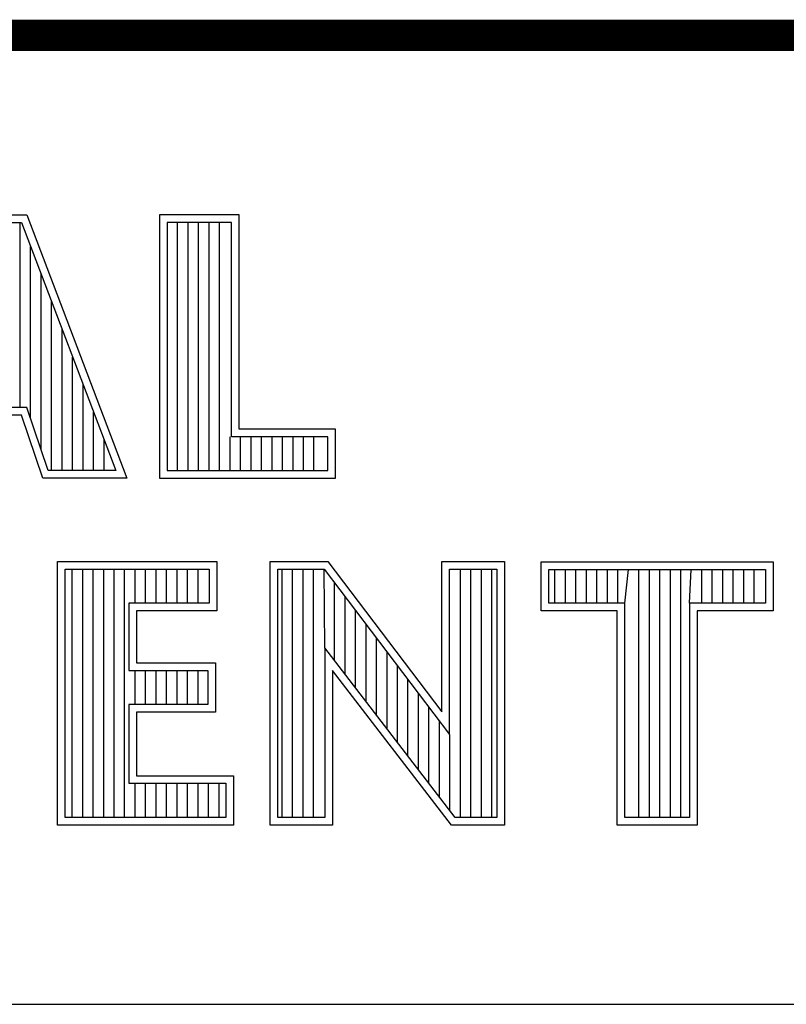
# Model space of a CAD drawing. Header units: inches. Extents: x 0 to 34, y 0 to 22.
# Tile 17 of 29: x 30.139 to 30.63, y 2.38 to 3.01. Entities that reach past the tile are written whole.
import ezdxf

# ---------------------------------------------------------------- set-up
doc = ezdxf.new("R2010")
doc.units = ezdxf.units.IN
doc.header["$LTSCALE"] = 1.87
doc.header["$MEASUREMENT"] = 0
doc.layers.get('0').update_dxf_attribs({"linetype": 'CONTINUOUS'})

msp = doc.modelspace()

# ---------------------------------------------------------------- linework, layer by layer
at = {"color": 2, "linetype": 'CONTINUOUS'}
for p, q in [((30.10125, 2.88513), (30.14376, 2.88513)), ((30.10453, 2.88025), (30.14039, 2.88025)), ((30.13952, 2.7618), (30.13952, 2.88025)), ((30.14039, 2.88025), (30.20063, 2.72157)), ((30.14376, 2.88513), (30.2077, 2.71669)), ((30.27954, 2.88513), (30.22867, 2.88513)), ((30.22867, 2.88513), (30.22867, 2.71669)), ((30.27466, 2.88025), (30.23355, 2.88025)), ((30.23355, 2.88025), (30.23355, 2.72157)), ((30.24019, 2.72157), (30.24019, 2.88025)), ((30.2469, 2.72157), (30.2469, 2.88025)), ((30.25361, 2.72157), (30.25361, 2.88025)), ((30.26032, 2.72157), (30.26032, 2.88025)), ((30.26704, 2.72157), (30.26704, 2.88025)), ((30.27466, 2.74318), (30.27466, 2.88025)), ((30.27954, 2.74806), (30.27954, 2.88513)), ((30.14623, 2.75482), (30.14623, 2.86487)), ((30.15294, 2.73488), (30.15294, 2.84719)), ((30.15965, 2.72157), (30.15965, 2.82951)), ((30.16636, 2.72157), (30.16636, 2.81183)), ((30.17307, 2.72157), (30.17307, 2.79415)), ((30.17978, 2.72157), (30.17978, 2.77647)), ((30.14388, 2.7618), (30.08516, 2.7618)), ((30.15742, 2.72157), (30.14388, 2.7618)), ((30.14037, 2.75692), (30.08846, 2.75692)), ((30.15391, 2.71669), (30.14037, 2.75692)), ((30.1865, 2.72157), (30.1865, 2.7588)), ((30.34116, 2.74806), (30.27954, 2.74806)), ((30.34116, 2.71669), (30.34116, 2.74806)), ((30.19321, 2.72157), (30.19321, 2.74112)), ((30.27375, 2.72157), (30.27375, 2.74318)), ((30.33627, 2.74318), (30.27466, 2.74318)), ((30.28046, 2.72157), (30.28046, 2.74318)), ((30.28717, 2.72157), (30.28717, 2.74318)), ((30.29388, 2.72157), (30.29388, 2.74318)), ((30.30059, 2.72157), (30.30059, 2.74318)), ((30.30731, 2.72157), (30.30731, 2.74318)), ((30.31402, 2.72157), (30.31402, 2.74318)), ((30.32073, 2.72157), (30.32073, 2.74318)), ((30.32744, 2.72157), (30.32744, 2.74318)), ((30.33627, 2.72157), (30.33627, 2.74318)), ((30.2077, 2.71669), (30.15391, 2.71669)), ((30.20063, 2.72157), (30.15742, 2.72157)), ((30.22867, 2.71669), (30.34116, 2.71669)), ((30.23355, 2.72157), (30.33627, 2.72157)), ((30.16332, 2.66323), (30.26532, 2.66323)), ((30.16332, 2.4947), (30.16332, 2.66323)), ((30.26532, 2.66323), (30.26532, 2.63176)), ((30.29952, 2.66331), (30.33633, 2.66331)), ((30.29952, 2.4947), (30.29952, 2.66331)), ((30.33633, 2.66331), (30.40924, 2.56722)), ((30.40924, 2.66331), (30.44927, 2.66331)), ((30.40924, 2.56722), (30.40924, 2.66331)), ((30.44927, 2.66331), (30.44927, 2.4947)), ((30.47276, 2.66314), (30.62109, 2.66314)), ((30.47276, 2.63172), (30.47276, 2.66314)), ((30.62109, 2.66314), (30.62109, 2.63172)), ((30.16821, 2.65835), (30.26044, 2.65835)), ((30.16821, 2.49958), (30.16821, 2.65835)), ((30.17279, 2.49958), (30.17279, 2.65835)), ((30.17951, 2.49958), (30.17951, 2.65835)), ((30.18622, 2.49958), (30.18622, 2.65835)), ((30.19293, 2.49958), (30.19293, 2.65835)), ((30.19964, 2.49958), (30.19964, 2.65835)), ((30.20635, 2.49958), (30.20635, 2.65835)), ((30.21306, 2.63664), (30.21306, 2.65835)), ((30.21977, 2.63664), (30.21977, 2.65835)), ((30.22649, 2.63664), (30.22649, 2.65835)), ((30.2332, 2.63664), (30.2332, 2.65835)), ((30.23991, 2.63664), (30.23991, 2.65835)), ((30.24662, 2.63664), (30.24662, 2.65835)), ((30.25333, 2.63664), (30.25333, 2.65835)), ((30.26044, 2.65835), (30.26044, 2.63664)), ((30.3044, 2.65843), (30.33391, 2.65843)), ((30.3044, 2.49958), (30.3044, 2.65843)), ((30.30703, 2.49958), (30.30703, 2.65843)), ((30.31374, 2.49958), (30.31374, 2.65843)), ((30.32045, 2.49958), (30.32045, 2.65843)), ((30.32716, 2.49958), (30.32716, 2.65843)), ((30.33431, 2.608), (30.33387, 2.65843)), ((30.33391, 2.65843), (30.41412, 2.55271)), ((30.41412, 2.65843), (30.44438, 2.65843)), ((30.41412, 2.55271), (30.41412, 2.65843)), ((30.42112, 2.49958), (30.42112, 2.65843)), ((30.42784, 2.49958), (30.42784, 2.65843)), ((30.43455, 2.49958), (30.43455, 2.65843)), ((30.44126, 2.49958), (30.44126, 2.65843)), ((30.44438, 2.65843), (30.44438, 2.49958)), ((30.47765, 2.65826), (30.61621, 2.65826)), ((30.47765, 2.6366), (30.47765, 2.65826)), ((30.48153, 2.6366), (30.48153, 2.65826)), ((30.48824, 2.6366), (30.48824, 2.65826)), ((30.49495, 2.6366), (30.49495, 2.65826)), ((30.50166, 2.6366), (30.50166, 2.65826)), ((30.50837, 2.6366), (30.50837, 2.65826)), ((30.51509, 2.6366), (30.51509, 2.65826)), ((30.5218, 2.6366), (30.5218, 2.65826)), ((30.52629, 2.6366), (30.52851, 2.65826)), ((30.53522, 2.49958), (30.53522, 2.65826)), ((30.54193, 2.49958), (30.54193, 2.65826)), ((30.54864, 2.49958), (30.54864, 2.65826)), ((30.55536, 2.49958), (30.55536, 2.65826)), ((30.56207, 2.49958), (30.56207, 2.65826)), ((30.56756, 2.6366), (30.56878, 2.65826)), ((30.57549, 2.6366), (30.57549, 2.65826)), ((30.5822, 2.6366), (30.5822, 2.65826)), ((30.58891, 2.6366), (30.58891, 2.65826)), ((30.59563, 2.6366), (30.59563, 2.65826)), ((30.60234, 2.6366), (30.60234, 2.65826)), ((30.60905, 2.6366), (30.60905, 2.65826)), ((30.61621, 2.65826), (30.61621, 2.6366)), ((30.34058, 2.59985), (30.34058, 2.64963)), ((30.3473, 2.59112), (30.3473, 2.64078)), ((30.26044, 2.63664), (30.20896, 2.63664)), ((30.20896, 2.63664), (30.20896, 2.59364)), ((30.52629, 2.6366), (30.47765, 2.6366)), ((30.52629, 2.49958), (30.52629, 2.6366)), ((30.61621, 2.6366), (30.56756, 2.6366)), ((30.56756, 2.6366), (30.56756, 2.49958)), ((30.26532, 2.63176), (30.21384, 2.63176)), ((30.21384, 2.63176), (30.21384, 2.59852)), ((30.35401, 2.5824), (30.35401, 2.63194)), ((30.52141, 2.63172), (30.47276, 2.63172)), ((30.52141, 2.4947), (30.52141, 2.63172)), ((30.62109, 2.63172), (30.57245, 2.63172)), ((30.57245, 2.63172), (30.57245, 2.4947)), ((30.36072, 2.57367), (30.36072, 2.62309)), ((30.36743, 2.56495), (30.36743, 2.61425)), ((30.41772, 2.49958), (30.33431, 2.608)), ((30.33431, 2.608), (30.33431, 2.49958)), ((30.37414, 2.55622), (30.37414, 2.6054)), ((30.21384, 2.59852), (30.26436, 2.59852)), ((30.26436, 2.59852), (30.26436, 2.56688)), ((30.38085, 2.5475), (30.38085, 2.59655)), ((30.20896, 2.59364), (30.25948, 2.59364)), ((30.21306, 2.57176), (30.21306, 2.59364)), ((30.21977, 2.57176), (30.21977, 2.59364)), ((30.22649, 2.57176), (30.22649, 2.59364)), ((30.2332, 2.57176), (30.2332, 2.59364)), ((30.23991, 2.57176), (30.23991, 2.59364)), ((30.24662, 2.57176), (30.24662, 2.59364)), ((30.25333, 2.57176), (30.25333, 2.59364)), ((30.25948, 2.59364), (30.25948, 2.57176)), ((30.41531, 2.4947), (30.33919, 2.59365)), ((30.33919, 2.59365), (30.33919, 2.4947)), ((30.38757, 2.53877), (30.38757, 2.58771)), ((30.39428, 2.53005), (30.39428, 2.57886)), ((30.25948, 2.57176), (30.20896, 2.57176)), ((30.20896, 2.57176), (30.20896, 2.52141)), ((30.26436, 2.56688), (30.21384, 2.56688)), ((30.21384, 2.56688), (30.21384, 2.52629)), ((30.40099, 2.52133), (30.40099, 2.57002)), ((30.4077, 2.5126), (30.4077, 2.56117)), ((30.41441, 2.50388), (30.41441, 2.55232)), ((30.20896, 2.52141), (30.27099, 2.52141)), ((30.21306, 2.49958), (30.21306, 2.52141)), ((30.21384, 2.52629), (30.27587, 2.52629)), ((30.21977, 2.49958), (30.21977, 2.52141)), ((30.22649, 2.49958), (30.22649, 2.52141)), ((30.2332, 2.49958), (30.2332, 2.52141)), ((30.23991, 2.49958), (30.23991, 2.52141)), ((30.24662, 2.49958), (30.24662, 2.52141)), ((30.25333, 2.49958), (30.25333, 2.52141)), ((30.26004, 2.49958), (30.26004, 2.52141)), ((30.26676, 2.49958), (30.26676, 2.52141)), ((30.27099, 2.52141), (30.27099, 2.49958)), ((30.27587, 2.52629), (30.27587, 2.4947)), ((30.27099, 2.49958), (30.16821, 2.49958)), ((30.33431, 2.49958), (30.3044, 2.49958)), ((30.44438, 2.49958), (30.41772, 2.49958)), ((30.56756, 2.49958), (30.52629, 2.49958)), ((30.27587, 2.4947), (30.16332, 2.4947)), ((30.33919, 2.4947), (30.29952, 2.4947)), ((30.44927, 2.4947), (30.41531, 2.4947)), ((30.57245, 2.4947), (30.52141, 2.4947)), ((28.72307, 2.38), (33.50002, 2.38))]:
    msp.add_line(p, q, dxfattribs=at)
at = {"color": 7, "linetype": 'CONTINUOUS', "const_width": 0.02}
msp.add_lwpolyline([(25.58002, 3), (33.50002, 3)], dxfattribs=at)

doc.saveas('drawing.dxf')
